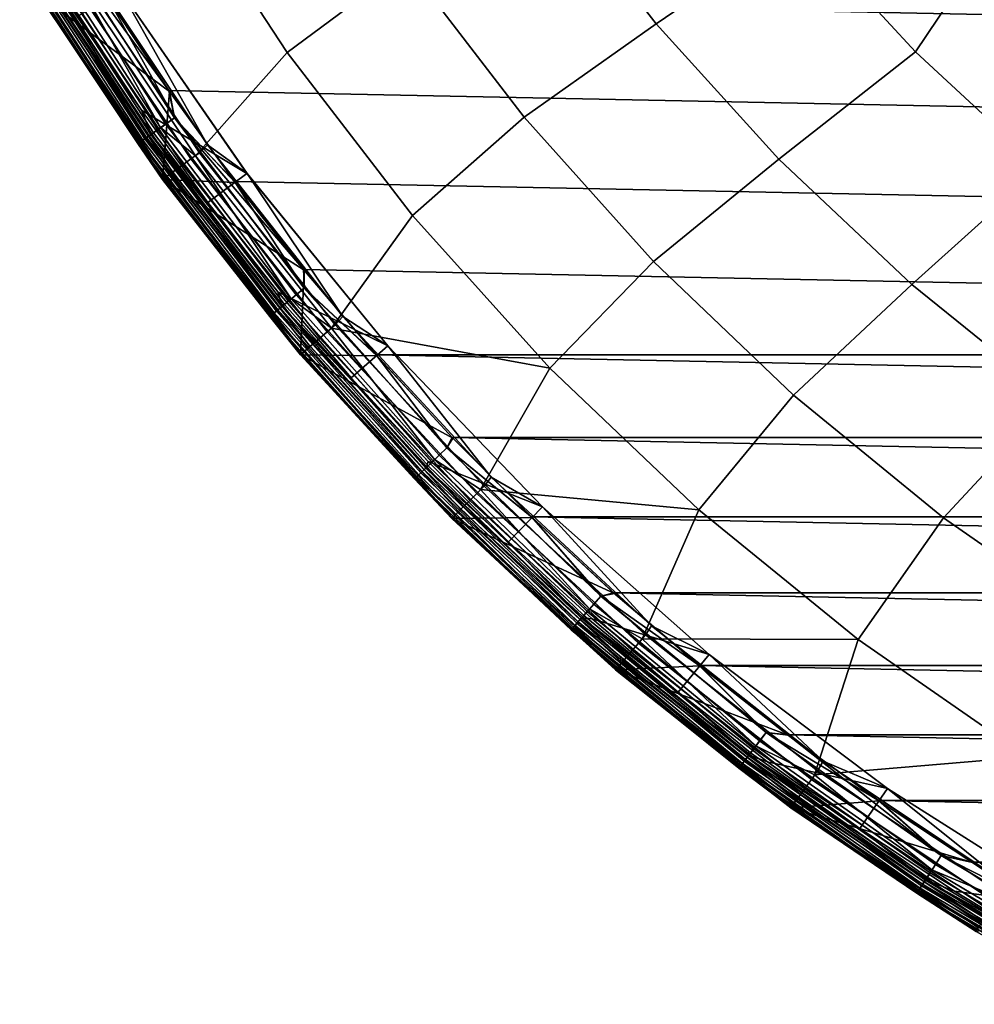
# Model space of a CAD drawing. Header units: metres. Extents: x -25 to 167, y -25 to 25.
# Tile 1 of 135: x -21.48 to -13.08, y -21.96 to -13.29. Entities that reach past the tile are written whole.
import ezdxf

# ---------------------------------------------------------------- set-up
doc = ezdxf.new("R2010")
doc.units = ezdxf.units.M
doc.layers.add('solid_12_061_372_XXX', color=7, linetype='CONTINUOUS')

msp = doc.modelspace()

# ---------------------------------------------------------------- linework, layer by layer
at = {"layer": 'solid_12_061_372_XXX'}
for points in [[(-13.595585, -13.570429, 119.68869), (-12.677453, -12.201478, 120.97818), (-13.574299, -11.19519, 120.97818), (-14.617244, -12.463252, 119.68869)], [(-14.617244, -12.463252, 119.68869), (-15.548994, -11.279416, 119.68869), (-16.864128, -12.053872, 118.289413), (-15.879324, -13.324476, 118.289413)], [(-19.008427, -11.365688, 116.787193), (-20.118284, -12.061238, 115.189415), (-19.128813, -13.575985, 115.189415), (-18.078003, -12.793944, 116.787193)], [(-20.118284, -12.061238, 115.189415), (-21.010908, -12.875478, 113.5177), (-19.93594, -14.484284, 113.5177), (-19.128813, -13.575985, 115.189415)], [(-18.078003, -12.793944, 116.787193), (-17.040487, -14.146412, 116.787193), (-15.879324, -13.324476, 118.289413), (-16.864128, -12.053872, 118.289413)], [(-12.490302, -14.594136, 119.68869), (-11.706206, -13.136157, 120.97818), (-12.677453, -12.201478, 120.97818), (-13.595585, -13.570429, 119.68869)], [(20.168453, -13.909163, -100), (-20.713583, -13.083422, -100), (-21.224592, -12.237609, -100), (20.713583, -13.083422, -100)], [(-13.595585, -13.570429, 119.68869), (-14.617244, -12.463252, 119.68869), (-15.879324, -13.324476, 118.289413), (-14.79902, -14.514945, 118.289413)], [(-20.195402, -14.205129, -99.962128), (-21.223537, -12.617505, -99.962128), (-21.142805, -12.56951, -99.990509), (-20.118582, -14.151094, -99.990509)], [(-21.142805, -12.56951, -99.990509), (-20.713583, -13.083422, -100), (-20.168453, -13.909163, -100)], [(-21.142805, -12.56951, -99.990509), (-20.168453, -13.909163, -100), (-20.118582, -14.151094, -99.990509)], [(-21.338182, -12.685663, 113.129547), (-20.304495, -14.281862, 113.129547), (-20.241386, -14.237473, 113.330261), (-21.271862, -12.646235, 113.330261)], [(-21.298372, -12.661994, -0.084374), (-20.266611, -14.255216, -0.084374), (-20.195848, -14.205441, -0.038098), (-21.224005, -12.617784, -0.038098)], [(-21.223537, -12.617505, -99.962128), (-20.195402, -14.205129, -99.962128), (-20.266211, -14.254934, -99.915955), (-21.297951, -12.661744, -99.915955)], [(-21.271862, -12.646235, 113.330261), (-20.241386, -14.237473, 113.330261), (-21.010908, -12.875478, 113.5177)], [(-21.224005, -12.617784, -0.038098), (-20.195848, -14.205441, -0.038098), (-20.119055, -14.151426, -0.009607), (-21.143303, -12.569805, -0.009607)], [(-21.143303, -12.569805, -0.009607), (-20.119055, -14.151426, -0.009607), (-20.707247, -13.093519)], [(-21.456686, -12.756113, -0.309112), (-20.417257, -14.361177, -0.309112), (-20.37949, -14.334613, -0.222541), (-21.416996, -12.732517, -0.222541)], [(-21.416714, -12.73235, -99.777946), (-20.379221, -14.334424, -99.777946), (-20.417072, -14.361048, -99.691429), (-21.456493, -12.755999, -99.691429)], [(-21.402092, -12.723657, 100.027008), (-20.365307, -14.324637, 100.027008), (-20.39933, -14.348568, 100.05912), (-21.437847, -12.744913, 100.05912)], [(-21.416996, -12.732517, -0.222541), (-20.37949, -14.334613, -0.222541), (-20.328621, -14.298833, -0.146655), (-21.363539, -12.700736, -0.146655)], [(-20.379221, -14.334424, -99.777946), (-21.416714, -12.73235, -99.777946), (-21.36318, -12.700523, -99.85376), (-20.328281, -14.298594, -99.85376)], [(-21.36038, -12.698859, 100.006836), (-20.325617, -14.29672, 100.006836), (-20.365307, -14.324637, 100.027008), (-21.402092, -12.723657, 100.027008)], [(-21.379154, -12.71002, 112.919861), (-20.343481, -14.309284, 112.919861), (-20.304495, -14.281862, 113.129547), (-21.338182, -12.685663, 113.129547)], [(-21.379154, -12.71002, 112.919861), (-21.22147, -13.00451, 112.706161), (-20.343481, -14.309284, 112.919861)], [(-21.363539, -12.700736, -0.146655), (-20.328621, -14.298833, -0.146655), (-20.266611, -14.255216, -0.084374), (-21.298372, -12.661994, -0.084374)], [(-20.328281, -14.298594, -99.85376), (-21.36318, -12.700523, -99.85376), (-21.297951, -12.661744, -99.915955), (-20.266211, -14.254934, -99.915955)], [(-21.36038, -12.698859, 100.006836), (-20.961658, -13.249471, 100), (-20.40992, -14.084097, 100)], [(-21.36038, -12.698859, 100.006836), (-20.40992, -14.084097, 100), (-20.325617, -14.29672, 100.006836)], [(-21.465176, -12.761161, 100.100967), (-20.425337, -14.36686, 100.100967), (-20.44153, -14.378251, 100.149643), (-21.482195, -12.771278, 100.149643)], [(-21.482195, -12.771278, 100.149643), (-20.44153, -14.378251, 100.149643), (-21.314512, -13.061528, 100.201744)], [(-21.481081, -12.770616, -0.403033), (-20.44047, -14.377505, -0.403033), (-20.417257, -14.361177, -0.309112), (-21.456686, -12.756113, -0.309112)], [(-21.481081, -12.770616, -0.403033), (-21.316004, -13.062464, -0.5), (-20.44047, -14.377505, -0.403033)], [(-21.456493, -12.755999, -99.691429), (-20.417072, -14.361048, -99.691429), (-20.440376, -14.377439, -99.597542), (-21.480982, -12.770557, -99.597542)], [(-21.480982, -12.770557, -99.597542), (-20.440376, -14.377439, -99.597542), (-21.316004, -13.062464, -99.5)], [(-21.437847, -12.744913, 100.05912), (-20.39933, -14.348568, 100.05912), (-20.425337, -14.36686, 100.100967), (-21.465176, -12.761161, 100.100967)], [(-19.899832, -14.458075, 99.490395), (-19.83, -14.388225, 99.5), (-20.898481, -12.786842, 99.5), (-20.972855, -12.852182, 99.490395)], [(-20.598396, -13.02319, 99.5), (-20.898481, -12.786842, 99.5), (-19.83, -14.388225, 99.5)], [(-18.078003, -12.793944, 116.787193), (-19.128813, -13.575985, 115.189415), (-18.025534, -15.009961, 115.189415), (-17.040487, -14.146412, 116.787193)], [(-21.126675, -12.946443, 99.415627), (-20.045782, -14.564113, 99.415627), (-19.975788, -14.51326, 99.461899), (-21.052908, -12.901238, 99.461899)], [(-21.052908, -12.901238, 99.461899), (-19.975788, -14.51326, 99.461899), (-19.899832, -14.458075, 99.490395), (-20.972855, -12.852182, 99.490395)], [(-20.241386, -14.237473, 113.330261), (-19.93594, -14.484284, 113.5177), (-21.010908, -12.875478, 113.5177)], [(-21.244343, -13.01855, 99.277458), (-20.157429, -14.645229, 99.277458), (-20.107115, -14.608675, 99.353348), (-21.191315, -12.986054, 99.353348)], [(-21.191315, -12.986054, 99.353348), (-20.107115, -14.608675, 99.353348), (-20.045782, -14.564113, 99.415627), (-21.126675, -12.946443, 99.415627)], [(-20.217745, -14.689052, 99.09697), (-21.307911, -13.057504, 99.09697), (-21.316004, -13.062464, 99), (-20.225426, -14.694631, 99)], [(-20.225426, -14.694631, 99), (-21.316004, -13.062464, 99), (-21.316002, -13.062461), (-20.225479, -14.694552)], [(-21.316004, -13.062464, -99.5), (-20.225426, -14.694632, -99.5), (-20.225426, -14.694632, -0.5), (-21.316004, -13.062464, -0.5)], [(-20.44047, -14.377505, -0.403033), (-21.316004, -13.062464, -0.5), (-20.225426, -14.694632, -0.5)], [(-20.440376, -14.377439, -99.597542), (-20.225426, -14.694632, -99.5), (-21.316004, -13.062464, -99.5)], [(-20.162085, -13.918447), (-20.225479, -14.694552), (-21.316002, -13.062461)], [(-20.707247, -13.093519), (-20.162085, -13.918447), (-21.316002, -13.062461)], [(-21.314512, -13.061528, 100.201744), (-20.22401, -14.693583, 100.201744), (-20.135727, -14.62944, 112.706161), (-21.22147, -13.00451, 112.706161)], [(-20.44153, -14.378251, 100.149643), (-20.22401, -14.693583, 100.201744), (-21.314512, -13.061528, 100.201744)], [(-21.307911, -13.057504, 99.09697), (-20.217745, -14.689052, 99.09697), (-20.194786, -14.67237, 99.190887), (-21.283712, -13.042676, 99.190887)], [(-21.283712, -13.042676, 99.190887), (-20.194786, -14.67237, 99.190887), (-20.157429, -14.645229, 99.277458), (-21.244343, -13.01855, 99.277458)], [(-20.343481, -14.309284, 112.919861), (-21.22147, -13.00451, 112.706161), (-20.135727, -14.62944, 112.706161)], [(-20.598316, -13.02334, 100), (-19.481329, -14.641386, 100), (-20.40992, -14.084097, 100), (-20.961658, -13.249471, 100)], [(19.591871, -14.710722, -100), (-20.168453, -13.909163, -100), (-20.713583, -13.083422, -100), (20.168453, -13.909163, -100)], [(-19.48127, -14.641442, 99.5), (-20.598396, -13.02319, 99.5), (-19.83, -14.388225, 99.5)], [(-19.481329, -14.641386, 100), (-20.598316, -13.02334, 100), (-20.598396, -13.02319, 99.5), (-19.48127, -14.641442, 99.5)], [(-20.119055, -14.151426, -0.009607), (-20.162085, -13.918447), (-20.707247, -13.093519)], [(-17.040487, -14.146412, 116.787193), (-15.902029, -15.415079, 116.787193), (-14.79902, -14.514945, 118.289413), (-15.879324, -13.324476, 118.289413)], [(-19.128813, -13.575985, 115.189415), (-19.93594, -14.484284, 113.5177), (-18.738058, -16.003794, 113.5177), (-18.025534, -15.009961, 115.189415)], [(-12.490302, -14.594136, 119.68869), (-13.595585, -13.570429, 119.68869), (-14.79902, -14.514945, 118.289413), (-13.629711, -15.618117, 118.289413)], [(-20.162085, -13.918447), (-19.585489, -14.719231), (-20.225479, -14.694552)], [(18.985172, -15.485756, -100), (-19.591871, -14.710722, -100), (-20.168453, -13.909163, -100), (19.591871, -14.710722, -100)], [(-20.118582, -14.151094, -99.990509), (-20.168453, -13.909163, -100), (-19.591871, -14.710722, -100)], [(-20.119055, -14.151426, -0.009607), (-19.585489, -14.719231), (-20.162085, -13.918447)], [(-19.481329, -14.641386, 100), (-19.824965, -14.896457, 100), (-20.40992, -14.084097, 100)], [(-20.325617, -14.29672, 100.006836), (-20.40992, -14.084097, 100), (-19.824965, -14.896457, 100)], [(-20.266611, -14.255216, -0.084374), (-19.115919, -15.764782, -0.084374), (-19.049173, -15.709737, -0.038098), (-20.195848, -14.205441, -0.038098)], [(-19.115541, -15.764471, -99.915955), (-20.266211, -14.254934, -99.915955), (-20.195402, -14.205129, -99.962128), (-19.048754, -15.709391, -99.962128)], [(-20.195848, -14.205441, -0.038098), (-19.049173, -15.709737, -0.038098), (-18.97674, -15.650002, -0.009607), (-20.119055, -14.151426, -0.009607)], [(-19.048754, -15.709391, -99.962128), (-20.195402, -14.205129, -99.962128), (-20.118582, -14.151094, -99.990509), (-18.976294, -15.649634, -99.990509)], [(-20.119055, -14.151426, -0.009607), (-18.97674, -15.650002, -0.009607), (-19.585489, -14.719231)], [(-20.118582, -14.151094, -99.990509), (-19.591871, -14.710722, -100), (-18.985172, -15.485756, -100)], [(-20.118582, -14.151094, -99.990509), (-18.985172, -15.485756, -100), (-18.976294, -15.649634, -99.990509)], [(-17.040487, -14.146412, 116.787193), (-18.025534, -15.009961, 115.189415), (-16.815014, -16.354637, 115.189415), (-15.902029, -15.415079, 116.787193)], [(-20.37949, -14.334613, -0.222541), (-19.222387, -15.852587, -0.222541), (-19.174408, -15.813018, -0.146655), (-20.328621, -14.298833, -0.146655)], [(-19.222136, -15.852379, -99.777946), (-20.379221, -14.334424, -99.777946), (-20.328281, -14.298594, -99.85376), (-19.174088, -15.812753, -99.85376)], [(-20.325617, -14.29672, 100.006836), (-19.171574, -15.810681, 100.006836), (-19.209011, -15.841555, 100.027008), (-20.365307, -14.324637, 100.027008)], [(-20.343481, -14.309284, 112.919861), (-19.188423, -15.824576, 112.919861), (-19.151651, -15.79425, 113.129547), (-20.304495, -14.281862, 113.129547)], [(-20.328621, -14.298833, -0.146655), (-19.174408, -15.813018, -0.146655), (-19.115919, -15.764782, -0.084374), (-20.266611, -14.255216, -0.084374)], [(-19.174088, -15.812753, -99.85376), (-20.328281, -14.298594, -99.85376), (-20.266211, -14.254934, -99.915955), (-19.115541, -15.764471, -99.915955)], [(-20.325617, -14.29672, 100.006836), (-19.824965, -14.896457, 100), (-19.20957, -15.68258, 100)], [(-20.325617, -14.29672, 100.006836), (-19.20957, -15.68258, 100), (-19.171574, -15.810681, 100.006836)], [(-20.304495, -14.281862, 113.129547), (-19.151651, -15.79425, 113.129547), (-19.092127, -15.745161, 113.330261), (-20.241386, -14.237473, 113.330261)], [(-20.241386, -14.237473, 113.330261), (-19.092127, -15.745161, 113.330261), (-19.93594, -14.484284, 113.5177)], [(-20.425337, -14.36686, 100.100967), (-19.265631, -15.888249, 100.100967), (-19.280907, -15.900846, 100.149643), (-20.44153, -14.378251, 100.149643)], [(-20.44153, -14.378251, 100.149643), (-19.280907, -15.900846, 100.149643), (-20.22401, -14.693583, 100.201744)], [(-20.44047, -14.377505, -0.403033), (-19.279905, -15.900022, -0.403033), (-19.258011, -15.881965, -0.309112), (-20.417257, -14.361177, -0.309112)], [(-20.44047, -14.377505, -0.403033), (-20.225426, -14.694632, -0.5), (-19.279905, -15.900022, -0.403033)], [(-20.417072, -14.361048, -99.691429), (-19.257837, -15.881822, -99.691429), (-19.279818, -15.899948, -99.597542), (-20.440376, -14.377439, -99.597542)], [(-20.440376, -14.377439, -99.597542), (-19.279818, -15.899948, -99.597542), (-20.225426, -14.694632, -99.5)], [(-20.39933, -14.348568, 100.05912), (-19.241102, -15.86802, 100.05912), (-19.265631, -15.888249, 100.100967), (-20.425337, -14.36686, 100.100967)], [(-20.417257, -14.361177, -0.309112), (-19.258011, -15.881965, -0.309112), (-19.222387, -15.852587, -0.222541), (-20.37949, -14.334613, -0.222541)], [(-19.257837, -15.881822, -99.691429), (-20.417072, -14.361048, -99.691429), (-20.379221, -14.334424, -99.777946), (-19.222136, -15.852379, -99.777946)], [(-20.365307, -14.324637, 100.027008), (-19.209011, -15.841555, 100.027008), (-19.241102, -15.86802, 100.05912), (-20.39933, -14.348568, 100.05912)], [(-20.343481, -14.309284, 112.919861), (-20.135727, -14.62944, 112.706161), (-19.188423, -15.824576, 112.919861)], [(-18.704121, -15.974828, 99.490395), (-18.638874, -15.901017, 99.5), (-19.83, -14.388225, 99.5), (-19.899832, -14.458075, 99.490395)], [(-19.48127, -14.641442, 99.5), (-19.83, -14.388225, 99.5), (-18.638874, -15.901017, 99.5)], [(-19.975788, -14.51326, 99.461899), (-18.775513, -16.035803, 99.461899), (-18.704121, -15.974828, 99.490395), (-19.899832, -14.458075, 99.490395)], [(-20.045782, -14.564113, 99.415627), (-18.841299, -16.09199, 99.415627), (-18.775513, -16.035803, 99.461899), (-19.975788, -14.51326, 99.461899)], [(-19.092127, -15.745161, 113.330261), (-18.738058, -16.003794, 113.5177), (-19.93594, -14.484284, 113.5177)], [(-15.902029, -15.415079, 116.787193), (-14.669371, -16.59243, 116.787193), (-13.629711, -15.618117, 118.289413), (-14.79902, -14.514945, 118.289413)], [(-20.22401, -14.693583, 100.201744), (-19.008821, -16.235046, 100.201744), (-18.92584, -16.164177, 112.706161), (-20.135727, -14.62944, 112.706161)], [(-20.194786, -14.67237, 99.190887), (-18.98135, -16.211605, 99.190887), (-18.946239, -16.181618, 99.277458), (-20.157429, -14.645229, 99.277458)], [(-20.157429, -14.645229, 99.277458), (-18.946239, -16.181618, 99.277458), (-18.898949, -16.141228, 99.353348), (-20.107115, -14.608675, 99.353348)], [(-19.188423, -15.824576, 112.919861), (-20.135727, -14.62944, 112.706161), (-18.92584, -16.164177, 112.706161)], [(-20.107115, -14.608675, 99.353348), (-18.898949, -16.141228, 99.353348), (-18.841299, -16.09199, 99.415627), (-20.045782, -14.564113, 99.415627)], [(-19.481329, -14.641386, 100), (-18.242741, -16.158762, 100), (-19.20957, -15.68258, 100), (-19.824965, -14.896457, 100)], [(-19.481329, -14.641386, 100), (-19.48127, -14.641442, 99.5), (-18.242598, -16.15893, 99.5), (-18.242741, -16.158762, 100)], [(-18.242598, -16.15893, 99.5), (-19.48127, -14.641442, 99.5), (-18.638874, -15.901017, 99.5)], [(-11.308194, -15.528078, 119.68869), (-12.490302, -14.594136, 119.68869), (-13.629711, -15.618117, 118.289413), (-12.37843, -16.627359, 118.289413)], [(-18.97876, -15.493604), (-19.010204, -16.236135), (-20.225479, -14.694552)], [(-19.010149, -16.2362, 99), (-20.225426, -14.694631, 99), (-20.225479, -14.694552), (-19.010204, -16.236135)], [(-19.585489, -14.719231), (-18.97876, -15.493604), (-20.225479, -14.694552)], [(-19.002932, -16.230036, 99.09697), (-20.217745, -14.689052, 99.09697), (-20.225426, -14.694631, 99), (-19.010149, -16.2362, 99)], [(-20.225426, -14.694632, -99.5), (-19.010149, -16.2362, -99.5), (-19.010149, -16.2362, -0.5), (-20.225426, -14.694632, -0.5)], [(-19.279905, -15.900022, -0.403033), (-20.225426, -14.694632, -0.5), (-19.010149, -16.2362, -0.5)], [(-19.279818, -15.899948, -99.597542), (-19.010149, -16.2362, -99.5), (-20.225426, -14.694632, -99.5)], [(-19.280907, -15.900846, 100.149643), (-19.008821, -16.235046, 100.201744), (-20.22401, -14.693583, 100.201744)], [(-20.217745, -14.689052, 99.09697), (-19.002932, -16.230036, 99.09697), (-18.98135, -16.211605, 99.190887), (-20.194786, -14.67237, 99.190887)], [(18.345339, -16.238237, -100), (-18.985172, -15.485756, -100), (-19.591871, -14.710722, -100), (18.985172, -15.485756, -100)], [(-18.97674, -15.650002, -0.009607), (-18.97876, -15.493604), (-19.585489, -14.719231)], [(-16.815014, -16.354637, 115.189415), (-18.025534, -15.009961, 115.189415), (-18.738058, -16.003794, 113.5177)], [(-15.902029, -15.415079, 116.787193), (-16.815014, -16.354637, 115.189415), (-15.504453, -17.602011, 115.189415), (-14.669371, -16.59243, 116.787193)], [(-18.97876, -15.493604), (-18.338896, -16.245495), (-19.010204, -16.236135)], [(18.345339, -16.238237, -100), (-18.345339, -16.238239, -100), (-18.985172, -15.485756, -100)], [(-18.976294, -15.649634, -99.990509), (-18.985172, -15.485756, -100), (-18.345339, -16.238239, -100)], [(-18.97674, -15.650002, -0.009607), (-18.338896, -16.245495), (-18.97876, -15.493604)], [(-18.242741, -16.158762, 100), (-18.564556, -16.440897, 100), (-19.20957, -15.68258, 100)], [(-19.171574, -15.810681, 100.006836), (-19.20957, -15.68258, 100), (-18.564556, -16.440897, 100)], [(-19.049173, -15.709737, -0.038098), (-17.79071, -17.121841, -0.038098), (-17.723063, -17.056738, -0.009607), (-18.97674, -15.650002, -0.009607)], [(-17.790318, -17.121464, -99.962128), (-19.048754, -15.709391, -99.962128), (-18.976294, -15.649634, -99.990509), (-17.722647, -17.056337, -99.990509)], [(-18.97674, -15.650002, -0.009607), (-17.723063, -17.056738, -0.009607), (-18.338896, -16.245495)], [(-17.722647, -17.056337, -99.990509), (-18.976294, -15.649634, -99.990509), (-18.345339, -16.238239, -100), (-17.67487, -16.965588, -100)], [(-14.669371, -16.59243, 116.787193), (-13.349813, -17.671492, 116.787193), (-12.37843, -16.627359, 118.289413), (-13.629711, -15.618117, 118.289413)], [(-19.174408, -15.813018, -0.146655), (-17.907671, -17.234406, -0.146655), (-17.853046, -17.181835, -0.084374), (-19.115919, -15.764782, -0.084374)], [(-17.907372, -17.234118, -99.85376), (-19.174088, -15.812753, -99.85376), (-19.115541, -15.764471, -99.915955), (-17.852694, -17.181496, -99.915955)], [(-19.151651, -15.79425, 113.129547), (-17.886419, -17.213951, 113.129547), (-17.830826, -17.16045, 113.330261), (-19.092127, -15.745161, 113.330261)], [(-19.115919, -15.764782, -0.084374), (-17.853046, -17.181835, -0.084374), (-17.79071, -17.121841, -0.038098), (-19.049173, -15.709737, -0.038098)], [(-17.852694, -17.181496, -99.915955), (-19.115541, -15.764471, -99.915955), (-19.048754, -15.709391, -99.962128), (-17.790318, -17.121464, -99.962128)], [(-19.092127, -15.745161, 113.330261), (-17.830826, -17.16045, 113.330261), (-18.738058, -16.003794, 113.5177)], [(-19.258011, -15.881965, -0.309112), (-17.985752, -17.309551, -0.309112), (-17.952482, -17.277531, -0.222541), (-19.222387, -15.852587, -0.222541)], [(-17.98559, -17.309395, -99.691429), (-19.257837, -15.881822, -99.691429), (-19.222136, -15.852379, -99.777946), (-17.952246, -17.277304, -99.777946)], [(-19.209011, -15.841555, 100.027008), (-17.939989, -17.265509, 100.027008), (-17.969959, -17.294352, 100.05912), (-19.241102, -15.86802, 100.05912)], [(-19.222387, -15.852587, -0.222541), (-17.952482, -17.277531, -0.222541), (-17.907671, -17.234406, -0.146655), (-19.174408, -15.813018, -0.146655)], [(-17.952246, -17.277304, -99.777946), (-19.222136, -15.852379, -99.777946), (-19.174088, -15.812753, -99.85376), (-17.907372, -17.234118, -99.85376)], [(-19.171574, -15.810681, 100.006836), (-17.905025, -17.231859, 100.006836), (-17.939989, -17.265509, 100.027008), (-19.209011, -15.841555, 100.027008)], [(-19.188423, -15.824576, 112.919861), (-17.920761, -17.247004, 112.919861), (-17.886419, -17.213951, 113.129547), (-19.151651, -15.79425, 113.129547)], [(-19.188423, -15.824576, 112.919861), (-18.92584, -16.164177, 112.706161), (-17.920761, -17.247004, 112.919861)], [(-19.171574, -15.810681, 100.006836), (-18.564556, -16.440897, 100), (-17.886631, -17.175493, 100)], [(-19.171574, -15.810681, 100.006836), (-17.886631, -17.175493, 100), (-17.905025, -17.231859, 100.006836)], [(-19.265631, -15.888249, 100.100967), (-17.992868, -17.316401, 100.100967), (-18.007133, -17.33013, 100.149643), (-19.280907, -15.900846, 100.149643)], [(-19.280907, -15.900846, 100.149643), (-18.007133, -17.33013, 100.149643), (-19.008821, -16.235046, 100.201744)], [(-19.279905, -15.900022, -0.403033), (-18.006201, -17.329229, -0.403033), (-17.985752, -17.309551, -0.309112), (-19.258011, -15.881965, -0.309112)], [(-19.279905, -15.900022, -0.403033), (-19.010149, -16.2362, -0.5), (-18.006201, -17.329229, -0.403033)], [(-19.257837, -15.881822, -99.691429), (-17.98559, -17.309395, -99.691429), (-18.006117, -17.329151, -99.597542), (-19.279818, -15.899948, -99.597542)], [(-19.279818, -15.899948, -99.597542), (-18.006117, -17.329151, -99.597542), (-19.010149, -16.2362, -99.5)], [(-19.241102, -15.86802, 100.05912), (-17.969959, -17.294352, 100.05912), (-17.992868, -17.316401, 100.100967), (-19.265631, -15.888249, 100.100967)], [(-17.393091, -17.393091, 99.490395), (-17.332895, -17.315332, 99.5), (-18.638874, -15.901017, 99.5), (-18.704121, -15.974828, 99.490395)], [(-18.242598, -16.15893, 99.5), (-18.638874, -15.901017, 99.5), (-17.332895, -17.315332, 99.5)], [(-18.841299, -16.09199, 99.415627), (-17.520655, -17.520655, 99.415627), (-17.459478, -17.459478, 99.461899), (-18.775513, -16.035803, 99.461899)], [(-18.775513, -16.035803, 99.461899), (-17.459478, -17.459478, 99.461899), (-17.393091, -17.393091, 99.490395), (-18.704121, -15.974828, 99.490395)], [(-17.830826, -17.16045, 113.330261), (-17.424646, -17.424635, 113.5177), (-16.815014, -16.354637, 115.189415), (-18.738058, -16.003794, 113.5177)], [(-18.898949, -16.141228, 99.353348), (-17.574263, -17.574263, 99.353348), (-17.520655, -17.520655, 99.415627), (-18.841299, -16.09199, 99.415627)], [(-19.008821, -16.235046, 100.201744), (-17.676435, -17.676414, 100.201744), (-17.599268, -17.599257, 112.706161), (-18.92584, -16.164177, 112.706161)], [(-18.98135, -16.211605, 99.190887), (-17.65089, -17.65089, 99.190887), (-17.618238, -17.618238, 99.277458), (-18.946239, -16.181618, 99.277458)], [(-18.946239, -16.181618, 99.277458), (-17.618238, -17.618238, 99.277458), (-17.574263, -17.574263, 99.353348), (-18.898949, -16.141228, 99.353348)], [(-17.920761, -17.247004, 112.919861), (-18.92584, -16.164177, 112.706161), (-17.599268, -17.599257, 112.706161)], [(-18.242741, -16.158762, 100), (-16.880846, -17.576241, 100), (-17.886631, -17.175493, 100), (-18.564556, -16.440897, 100)], [(-18.242741, -16.158762, 100), (-18.242598, -16.15893, 99.5), (-16.880703, -17.57638, 99.5), (-16.880846, -17.576241, 100)], [(-16.880703, -17.57638, 99.5), (-18.242598, -16.15893, 99.5), (-17.332895, -17.315332, 99.5)], [(-17.668423, -16.972286), (-16.970581, -17.670462), (-17.677681, -17.677658), (-19.010204, -16.236135)], [(-17.67767, -17.67767, 99), (-19.010149, -16.2362, 99), (-19.010204, -16.236135), (-17.677681, -17.677658)], [(-18.338896, -16.245495), (-17.668423, -16.972286), (-19.010204, -16.236135)], [(-17.670958, -17.670958, 99.09697), (-19.002932, -16.230036, 99.09697), (-19.010149, -16.2362, 99), (-17.67767, -17.67767, 99)], [(-19.010149, -16.2362, -99.5), (-17.67767, -17.67767, -99.5), (-17.67767, -17.67767, -0.5), (-19.010149, -16.2362, -0.5)], [(-18.006201, -17.329229, -0.403033), (-19.010149, -16.2362, -0.5), (-17.67767, -17.67767, -0.5)], [(-18.006117, -17.329151, -99.597542), (-17.67767, -17.67767, -99.5), (-19.010149, -16.2362, -99.5)], [(-18.007133, -17.33013, 100.149643), (-17.676435, -17.676414, 100.201744), (-19.008821, -16.235046, 100.201744)], [(-19.002932, -16.230036, 99.09697), (-17.670958, -17.670958, 99.09697), (-17.65089, -17.65089, 99.190887), (-18.98135, -16.211605, 99.190887)], [(18.345339, -16.238237, -100), (17.674871, -16.965588, -100), (-18.345339, -16.238239, -100)], [(17.674871, -16.965588, -100), (-17.67487, -16.965588, -100), (-18.345339, -16.238239, -100)], [(-17.723063, -17.056738, -0.009607), (-17.668423, -16.972286), (-18.338896, -16.245495)], [(-15.504453, -17.602011, 115.189415), (-16.815014, -16.354637, 115.189415), (-17.424646, -17.424635, 113.5177)], [(-14.669371, -16.59243, 116.787193), (-15.504453, -17.602011, 115.189415), (-14.101648, -18.744661, 115.189415), (-13.349813, -17.671492, 116.787193)], [(-13.349813, -17.671492, 116.787193), (-11.951176, -18.645872, 116.787193), (-11.052703, -17.5366, 118.289413), (-12.37843, -16.627359, 118.289413)], [(-17.723063, -17.056738, -0.009607), (-16.970581, -17.670462), (-17.668423, -16.972286)], [(-17.722647, -17.056337, -99.990509), (-17.67487, -16.965588, -100), (-16.976994, -17.664305, -100)], [(16.976994, -17.664305, -100), (-16.976994, -17.664305, -100), (-17.67487, -16.965588, -100)], [(17.674871, -16.965588, -100), (16.976994, -17.664305, -100), (-17.67487, -16.965588, -100)], [(-17.79071, -17.121841, -0.038098), (-16.427845, -18.433468, -0.038098), (-16.365379, -18.363377, -0.009607), (-17.723063, -17.056738, -0.009607)], [(-16.427483, -18.433062, -99.962128), (-17.790318, -17.121464, -99.962128), (-17.722647, -17.056337, -99.990509), (-16.364994, -18.362946, -99.990509)], [(-17.723063, -17.056738, -0.009607), (-16.365379, -18.363377, -0.009607), (-16.970581, -17.670462)], [(-17.722647, -17.056337, -99.990509), (-16.976994, -17.664305, -100), (-16.364994, -18.362946, -99.990509)], [(-17.886419, -17.213951, 113.129547), (-16.516222, -18.532635, 113.129547), (-16.464888, -18.475033, 113.330261), (-17.830826, -17.16045, 113.330261)], [(-17.853046, -17.181835, -0.084374), (-16.485405, -18.498056, -0.084374), (-16.427845, -18.433468, -0.038098), (-17.79071, -17.121841, -0.038098)], [(-16.485081, -18.497692, -99.915955), (-17.852694, -17.181496, -99.915955), (-17.790318, -17.121464, -99.962128), (-16.427483, -18.433062, -99.962128)], [(-17.830826, -17.16045, 113.330261), (-16.464888, -18.475033, 113.330261), (-17.424646, -17.424635, 113.5177)], [(-17.952482, -17.277531, -0.222541), (-16.577223, -18.601086, -0.222541), (-16.535847, -18.554655, -0.146655), (-17.907671, -17.234406, -0.146655)], [(-16.577005, -18.600842, -99.777946), (-17.952246, -17.277304, -99.777946), (-17.907372, -17.234118, -99.85376), (-16.53557, -18.554344, -99.85376)], [(-17.905025, -17.231859, 100.006836), (-16.533401, -18.551914, 100.006836), (-16.565687, -18.58814, 100.027008), (-17.939989, -17.265509, 100.027008)], [(-17.920761, -17.247004, 112.919861), (-16.547934, -18.568218, 112.919861), (-16.516222, -18.532635, 113.129547), (-17.886419, -17.213951, 113.129547)], [(-17.920761, -17.247004, 112.919861), (-17.599268, -17.599257, 112.706161), (-16.547934, -18.568218, 112.919861)], [(-17.907671, -17.234406, -0.146655), (-16.535847, -18.554655, -0.146655), (-16.485405, -18.498056, -0.084374), (-17.853046, -17.181835, -0.084374)], [(-16.53557, -18.554344, -99.85376), (-17.907372, -17.234118, -99.85376), (-17.852694, -17.181496, -99.915955), (-16.485081, -18.497692, -99.915955)], [(-17.905025, -17.231859, 100.006836), (-17.886631, -17.175493, 100), (-17.178719, -17.883533, 100)], [(-17.905025, -17.231859, 100.006836), (-17.178719, -17.883533, 100), (-16.533401, -18.551914, 100.006836)], [(-16.880846, -17.576241, 100), (-17.178719, -17.883533, 100), (-17.886631, -17.175493, 100)], [(-17.992868, -17.316401, 100.100967), (-16.614517, -18.642931, 100.100967), (-16.627689, -18.657711, 100.149643), (-18.007133, -17.33013, 100.149643)], [(-18.007133, -17.33013, 100.149643), (-16.627689, -18.657711, 100.149643), (-17.676435, -17.676414, 100.201744)], [(-18.006201, -17.329229, -0.403033), (-16.626827, -18.656744, -0.403033), (-16.607944, -18.635557, -0.309112), (-17.985752, -17.309551, -0.309112)], [(-18.006201, -17.329229, -0.403033), (-17.67767, -17.67767, -0.5), (-16.626827, -18.656744, -0.403033)], [(-17.98559, -17.309395, -99.691429), (-16.607796, -18.635389, -99.691429), (-16.626751, -18.656658, -99.597542), (-18.006117, -17.329151, -99.597542)], [(-18.006117, -17.329151, -99.597542), (-16.626751, -18.656658, -99.597542), (-17.67767, -17.67767, -99.5)], [(-17.969959, -17.294352, 100.05912), (-16.593363, -18.619194, 100.05912), (-16.614517, -18.642931, 100.100967), (-17.992868, -17.316401, 100.100967)], [(-17.985752, -17.309551, -0.309112), (-16.607944, -18.635557, -0.309112), (-16.577223, -18.601086, -0.222541), (-17.952482, -17.277531, -0.222541)], [(-16.607796, -18.635389, -99.691429), (-17.98559, -17.309395, -99.691429), (-17.952246, -17.277304, -99.777946), (-16.577005, -18.600842, -99.777946)], [(-17.939989, -17.265509, 100.027008), (-16.565687, -18.58814, 100.027008), (-16.593363, -18.619194, 100.05912), (-17.969959, -17.294352, 100.05912)], [(-15.974828, -18.704121, 99.490395), (-15.92008, -18.622593, 99.5), (-17.332895, -17.315332, 99.5), (-17.393091, -17.393091, 99.490395)], [(-16.880703, -17.57638, 99.5), (-17.332895, -17.315332, 99.5), (-15.92008, -18.622593, 99.5)], [(-17.459478, -17.459478, 99.461899), (-16.035803, -18.775513, 99.461899), (-15.974828, -18.704121, 99.490395), (-17.393091, -17.393091, 99.490395)], [(-17.520655, -17.520655, 99.415627), (-16.09199, -18.841299, 99.415627), (-16.035803, -18.775513, 99.461899), (-17.459478, -17.459478, 99.461899)], [(-16.464888, -18.475033, 113.330261), (-16.003805, -18.738049, 113.5177), (-15.504453, -17.602011, 115.189415), (-17.424646, -17.424635, 113.5177)], [(-17.618238, -17.618238, 99.277458), (-16.181618, -18.946239, 99.277458), (-16.141228, -18.898949, 99.353348), (-17.574263, -17.574263, 99.353348)], [(-17.574263, -17.574263, 99.353348), (-16.141228, -18.898949, 99.353348), (-16.09199, -18.841299, 99.415627), (-17.520655, -17.520655, 99.415627)], [(-16.880846, -17.576241, 100), (-15.413938, -18.876406, 100), (-16.444244, -18.561592, 100), (-17.178719, -17.883533, 100)], [(-16.880846, -17.576241, 100), (-16.880703, -17.57638, 99.5), (-15.413847, -18.876484, 99.5), (-15.413938, -18.876406, 100)], [(-15.413847, -18.876484, 99.5), (-16.880703, -17.57638, 99.5), (-15.92008, -18.622593, 99.5)], [(-16.970581, -17.670462), (-16.247543, -18.337498), (-17.677681, -17.677658)], [(-16.247543, -18.337498), (-15.495612, -18.976782), (-16.236187, -19.01016), (-17.677681, -17.677658)], [(-16.236202, -19.010149, 99), (-17.67767, -17.67767, 99), (-17.677681, -17.677658), (-16.236187, -19.01016)], [(-16.230036, -19.002932, 99.09697), (-17.670958, -17.670958, 99.09697), (-17.67767, -17.67767, 99), (-16.236202, -19.010149, 99)], [(-17.67767, -17.67767, -99.5), (-16.2362, -19.010149, -99.5), (-16.2362, -19.010149, -0.5), (-17.67767, -17.67767, -0.5)], [(-16.626827, -18.656744, -0.403033), (-17.67767, -17.67767, -0.5), (-16.2362, -19.010149, -0.5)], [(-16.626751, -18.656658, -99.597542), (-16.2362, -19.010149, -99.5), (-17.67767, -17.67767, -99.5)], [(-17.676435, -17.676414, 100.201744), (-16.235067, -19.008802, 100.201744), (-16.164188, -18.925831, 112.706161), (-17.599268, -17.599257, 112.706161)], [(-16.627689, -18.657711, 100.149643), (-16.235067, -19.008802, 100.201744), (-17.676435, -17.676414, 100.201744)], [(-17.670958, -17.670958, 99.09697), (-16.230036, -19.002932, 99.09697), (-16.211605, -18.98135, 99.190887), (-17.65089, -17.65089, 99.190887)], [(-17.65089, -17.65089, 99.190887), (-16.211605, -18.98135, 99.190887), (-16.181618, -18.946239, 99.277458), (-17.618238, -17.618238, 99.277458)], [(-16.547934, -18.568218, 112.919861), (-17.599268, -17.599257, 112.706161), (-16.164188, -18.925831, 112.706161)], [(16.25386, -18.331896, -100), (-16.25386, -18.331896, -100), (-16.976994, -17.664305, -100)], [(-16.364994, -18.362946, -99.990509), (-16.976994, -17.664305, -100), (-16.25386, -18.331896, -100)], [(16.976994, -17.664305, -100), (16.25386, -18.331896, -100), (-16.976994, -17.664305, -100)], [(-16.365379, -18.363377, -0.009607), (-16.247543, -18.337498), (-16.970581, -17.670462)], [(-14.101648, -18.744661, 115.189415), (-15.504453, -17.602011, 115.189415), (-16.003805, -18.738049, 113.5177)], [(-13.349813, -17.671492, 116.787193), (-14.101648, -18.744661, 115.189415), (-12.614946, -19.775791, 115.189415), (-11.951176, -18.645872, 116.787193)], [(-16.533401, -18.551914, 100.006836), (-17.178719, -17.883533, 100), (-16.444244, -18.561592, 100)], [(-16.427845, -18.433468, -0.038098), (-14.968574, -19.636921, -0.038098), (-14.911657, -19.562252, -0.009607), (-16.365379, -18.363377, -0.009607)], [(-14.968244, -19.636488, -99.962128), (-16.427483, -18.433062, -99.962128), (-16.364994, -18.362946, -99.990509), (-14.911306, -19.561792, -99.990509)], [(-16.365379, -18.363377, -0.009607), (-14.911657, -19.562252, -0.009607), (-15.495612, -18.976782), (-16.247543, -18.337498)], [(-16.364994, -18.362946, -99.990509), (-16.25386, -18.331896, -100), (-15.501781, -18.971737, -100)], [(-16.364994, -18.362946, -99.990509), (-15.501781, -18.971737, -100), (-14.911306, -19.561792, -99.990509)], [(15.501781, -18.971737, -100), (-15.501781, -18.971737, -100), (-16.25386, -18.331896, -100)], [(16.25386, -18.331896, -100), (15.501781, -18.971737, -100), (-16.25386, -18.331896, -100)], [(-16.485405, -18.498056, -0.084374), (-15.021022, -19.705727, -0.084374), (-14.968574, -19.636921, -0.038098), (-16.427845, -18.433468, -0.038098)], [(-16.427483, -18.433062, -99.962128), (-14.968244, -19.636488, -99.962128), (-15.020725, -19.705336, -99.915955), (-16.485081, -18.497692, -99.915955)], [(-16.547934, -18.568218, 112.919861), (-15.077995, -19.780468, 112.919861), (-15.0491, -19.742561, 113.129547), (-16.516222, -18.532635, 113.129547)], [(-16.535847, -18.554655, -0.146655), (-15.066982, -19.76602, -0.146655), (-15.021022, -19.705727, -0.084374), (-16.485405, -18.498056, -0.084374)], [(-15.06673, -19.765688, -99.85376), (-16.53557, -18.554344, -99.85376), (-16.485081, -18.497692, -99.915955), (-15.020725, -19.705336, -99.915955)], [(-16.516222, -18.532635, 113.129547), (-15.0491, -19.742561, 113.129547), (-15.002326, -19.681198, 113.330261), (-16.464888, -18.475033, 113.330261)], [(-16.464888, -18.475033, 113.330261), (-15.002326, -19.681198, 113.330261), (-16.003805, -18.738049, 113.5177)], [(-16.626827, -18.656744, -0.403033), (-15.14988, -19.874773, -0.403033), (-15.132676, -19.852201, -0.309112), (-16.607944, -18.635557, -0.309112)], [(-16.607796, -18.635389, -99.691429), (-15.13254, -19.852022, -99.691429), (-15.149811, -19.874681, -99.597542), (-16.626751, -18.656658, -99.597542)], [(-16.593363, -18.619194, 100.05912), (-15.119389, -19.834772, 100.05912), (-15.138664, -19.860058, 100.100967), (-16.614517, -18.642931, 100.100967)], [(-16.607944, -18.635557, -0.309112), (-15.132676, -19.852201, -0.309112), (-15.104684, -19.815479, -0.222541), (-16.577223, -18.601086, -0.222541)], [(-15.13254, -19.852022, -99.691429), (-16.607796, -18.635389, -99.691429), (-16.577005, -18.600842, -99.777946), (-15.104486, -19.81522, -99.777946)], [(-16.565687, -18.58814, 100.027008), (-15.094172, -19.801689, 100.027008), (-15.119389, -19.834772, 100.05912), (-16.593363, -18.619194, 100.05912)], [(-16.577223, -18.601086, -0.222541), (-15.104684, -19.815479, -0.222541), (-15.066982, -19.76602, -0.146655), (-16.535847, -18.554655, -0.146655)], [(-15.104486, -19.81522, -99.777946), (-16.577005, -18.600842, -99.777946), (-16.53557, -18.554344, -99.85376), (-15.06673, -19.765688, -99.85376)], [(-16.533401, -18.551914, 100.006836), (-15.064755, -19.763098, 100.006836), (-15.094172, -19.801689, 100.027008), (-16.565687, -18.58814, 100.027008)], [(-16.547934, -18.568218, 112.919861), (-16.164188, -18.925831, 112.706161), (-15.077995, -19.780468, 112.919861)], [(-16.533401, -18.551914, 100.006836), (-16.444244, -18.561592, 100), (-15.686042, -19.206743, 100)], [(-16.533401, -18.551914, 100.006836), (-15.686042, -19.206743, 100), (-15.064755, -19.763098, 100.006836)], [(-15.413938, -18.876406, 100), (-15.686042, -19.206743, 100), (-16.444244, -18.561592, 100)], [(-14.458075, -19.899832, 99.490395), (-14.408937, -19.814955, 99.5), (-15.92008, -18.622593, 99.5), (-15.974828, -18.704121, 99.490395)], [(-15.413847, -18.876484, 99.5), (-15.92008, -18.622593, 99.5), (-14.408937, -19.814955, 99.5)], [(-16.614517, -18.642931, 100.100967), (-15.138664, -19.860058, 100.100967), (-15.150666, -19.875803, 100.149643), (-16.627689, -18.657711, 100.149643)], [(-16.627689, -18.657711, 100.149643), (-15.150666, -19.875803, 100.149643), (-16.235067, -19.008802, 100.201744)], [(-16.626827, -18.656744, -0.403033), (-16.2362, -19.010149, -0.5), (-15.14988, -19.874773, -0.403033)], [(-16.626751, -18.656658, -99.597542), (-15.149811, -19.874681, -99.597542), (-16.2362, -19.010149, -99.5)], [(-16.035803, -18.775513, 99.461899), (-14.51326, -19.975788, 99.461899), (-14.458075, -19.899832, 99.490395), (-15.974828, -18.704121, 99.490395)], [(-16.09199, -18.841299, 99.415627), (-14.564113, -20.045782, 99.415627), (-14.51326, -19.975788, 99.461899), (-16.035803, -18.775513, 99.461899)], [(-15.002326, -19.681198, 113.330261), (-14.484294, -19.935934, 113.5177), (-14.101648, -18.744661, 115.189415), (-16.003805, -18.738049, 113.5177)], [(-12.614946, -19.775791, 115.189415), (-14.101648, -18.744661, 115.189415), (-14.484294, -19.935934, 113.5177)], [(-16.141228, -18.898949, 99.353348), (-14.608674, -20.107115, 99.353348), (-14.564113, -20.045782, 99.415627), (-16.09199, -18.841299, 99.415627)], [(-15.413938, -18.876406, 100), (-13.843209, -20.05617, 100), (-14.900031, -19.822279, 100), (-15.686042, -19.206743, 100)], [(-13.843209, -20.05617, 100), (-15.413938, -18.876406, 100), (-15.413847, -18.876484, 99.5), (-13.843257, -20.05615, 99.5)], [(-13.843257, -20.05615, 99.5), (-15.413847, -18.876484, 99.5), (-14.408937, -19.814955, 99.5)], [(-15.495612, -18.976782), (-14.717222, -19.58658), (-16.236187, -19.01016)], [(-16.235067, -19.008802, 100.201744), (-14.693605, -20.223993, 100.201744), (-14.629449, -20.135721, 112.706161), (-16.164188, -18.925831, 112.706161)], [(-16.230036, -19.002932, 99.09697), (-14.689052, -20.217745, 99.09697), (-14.67237, -20.194786, 99.190887), (-16.211605, -18.98135, 99.190887)], [(-16.211605, -18.98135, 99.190887), (-14.67237, -20.194786, 99.190887), (-14.645229, -20.157429, 99.277458), (-16.181618, -18.946239, 99.277458)], [(-16.181618, -18.946239, 99.277458), (-14.645229, -20.157429, 99.277458), (-14.608674, -20.107115, 99.353348), (-16.141228, -18.898949, 99.353348)], [(-15.077995, -19.780468, 112.919861), (-16.164188, -18.925831, 112.706161), (-14.629449, -20.135721, 112.706161)], [(14.723197, -19.582083, -100), (-14.723197, -19.582083, -100), (-15.501781, -18.971737, -100)], [(-14.911306, -19.561792, -99.990509), (-15.501781, -18.971737, -100), (-14.723197, -19.582083, -100)], [(15.501781, -18.971737, -100), (14.723197, -19.582083, -100), (-15.501781, -18.971737, -100)], [(-14.911657, -19.562252, -0.009607), (-14.717222, -19.58658), (-15.495612, -18.976782)], [(-14.689052, -20.217745, 99.09697), (-16.230036, -19.002932, 99.09697), (-16.236202, -19.010149, 99), (-14.694633, -20.225424, 99)], [(-14.694633, -20.225424, 99), (-16.236202, -19.010149, 99), (-16.236187, -19.01016), (-14.694649, -20.225409)], [(-16.2362, -19.010149, -99.5), (-14.694632, -20.225426, -99.5), (-14.694632, -20.225426, -0.5), (-16.2362, -19.010149, -0.5)], [(-15.14988, -19.874773, -0.403033), (-16.2362, -19.010149, -0.5), (-14.694632, -20.225426, -0.5)], [(-15.149811, -19.874681, -99.597542), (-14.694632, -20.225426, -99.5), (-16.2362, -19.010149, -99.5)], [(-14.717222, -19.58658), (-13.91615, -20.163956), (-14.694649, -20.225409), (-16.236187, -19.01016)], [(-15.150666, -19.875803, 100.149643), (-14.693605, -20.223993, 100.201744), (-16.235067, -19.008802, 100.201744)], [(-15.064755, -19.763098, 100.006836), (-15.686042, -19.206743, 100), (-14.900031, -19.822279, 100)], [(-14.968574, -19.636921, -0.038098), (-13.421461, -20.725134, -0.038098), (-13.370427, -20.64633, -0.009607), (-14.911657, -19.562252, -0.009607)], [(-13.421165, -20.724678, -99.962128), (-14.968244, -19.636488, -99.962128), (-14.911306, -19.561792, -99.990509), (-13.370113, -20.645844, -99.990509)], [(-14.911657, -19.562252, -0.009607), (-13.370427, -20.64633, -0.009607), (-14.717222, -19.58658)], [(-14.911306, -19.561792, -99.990509), (-14.723197, -19.582083, -100), (-13.921902, -20.159983, -100)], [(-14.911306, -19.561792, -99.990509), (-13.921902, -20.159983, -100), (-13.370113, -20.645844, -99.990509)], [(13.921902, -20.159983, -100), (-13.921902, -20.159983, -100), (-14.723197, -19.582083, -100)], [(14.723197, -19.582083, -100), (13.921902, -20.159983, -100), (-14.723197, -19.582083, -100)], [(-13.370427, -20.64633, -0.009607), (-13.91615, -20.163956), (-14.717222, -19.58658)], [(-15.021022, -19.705727, -0.084374), (-13.468489, -20.797752, -0.084374), (-13.421461, -20.725134, -0.038098), (-14.968574, -19.636921, -0.038098)], [(-13.468223, -20.797342, -99.915955), (-15.020725, -19.705336, -99.915955), (-14.968244, -19.636488, -99.962128), (-13.421165, -20.724678, -99.962128)], [(-15.064755, -19.763098, 100.006836), (-13.507702, -20.858305, 100.006836), (-13.534079, -20.899036, 100.027008), (-15.094172, -19.801689, 100.027008)], [(-15.077995, -19.780468, 112.919861), (-13.519573, -20.876637, 112.919861), (-13.493665, -20.83663, 113.129547), (-15.0491, -19.742561, 113.129547)], [(-15.066982, -19.76602, -0.146655), (-13.509698, -20.861387, -0.146655), (-13.468489, -20.797752, -0.084374), (-15.021022, -19.705727, -0.084374)], [(-13.509472, -20.861038, -99.85376), (-15.06673, -19.765688, -99.85376), (-15.020725, -19.705336, -99.915955), (-13.468223, -20.797342, -99.915955)], [(-15.064755, -19.763098, 100.006836), (-14.900031, -19.822279, 100), (-14.087777, -20.407381, 100)], [(-15.064755, -19.763098, 100.006836), (-14.087777, -20.407381, 100), (-13.507702, -20.858305, 100.006836)], [(-15.0491, -19.742561, 113.129547), (-13.493665, -20.83663, 113.129547), (-13.451725, -20.771868, 113.330261), (-15.002326, -19.681198, 113.330261)], [(-15.002326, -19.681198, 113.330261), (-13.451725, -20.771868, 113.330261), (-14.484294, -19.935934, 113.5177)], [(-15.119389, -19.834772, 100.05912), (-13.556689, -20.93395, 100.05912), (-13.573972, -20.960638, 100.100967), (-15.138664, -19.860058, 100.100967)], [(-15.132676, -19.852201, -0.309112), (-13.568603, -20.952347, -0.309112), (-13.543504, -20.913589, -0.222541), (-15.104684, -19.815479, -0.222541)], [(-13.56848, -20.952158, -99.691429), (-15.13254, -19.852022, -99.691429), (-15.104486, -19.81522, -99.777946), (-13.543325, -20.913315, -99.777946)], [(-15.094172, -19.801689, 100.027008), (-13.534079, -20.899036, 100.027008), (-13.556689, -20.93395, 100.05912), (-15.119389, -19.834772, 100.05912)], [(-15.104684, -19.815479, -0.222541), (-13.543504, -20.913589, -0.222541), (-13.509698, -20.861387, -0.146655), (-15.066982, -19.76602, -0.146655)], [(-13.543325, -20.913315, -99.777946), (-15.104486, -19.81522, -99.777946), (-15.06673, -19.765688, -99.85376), (-13.509472, -20.861038, -99.85376)], [(-15.077995, -19.780468, 112.919861), (-14.629449, -20.135721, 112.706161), (-13.519573, -20.876637, 112.919861)], [(-13.843209, -20.05617, 100), (-14.087777, -20.407381, 100), (-14.900031, -19.822279, 100)], [(-13.451725, -20.771868, 113.330261), (-12.875484, -21.010906, 113.5177), (-12.614946, -19.775791, 115.189415), (-14.484294, -19.935934, 113.5177)], [(-12.852182, -20.972855, 99.490395), (-12.808737, -20.885073, 99.5), (-14.408937, -19.814955, 99.5), (-14.458075, -19.899832, 99.490395)], [(-13.843257, -20.05615, 99.5), (-14.408937, -19.814955, 99.5), (-12.808737, -20.885073, 99.5)], [(-15.138664, -19.860058, 100.100967), (-13.573972, -20.960638, 100.100967), (-13.584733, -20.977255, 100.149643), (-15.150666, -19.875803, 100.149643)], [(-15.150666, -19.875803, 100.149643), (-13.584733, -20.977255, 100.149643), (-14.693605, -20.223993, 100.201744)], [(-15.14988, -19.874773, -0.403033), (-13.584029, -20.976168, -0.403033), (-13.568603, -20.952347, -0.309112), (-15.132676, -19.852201, -0.309112)], [(-15.14988, -19.874773, -0.403033), (-14.694632, -20.225426, -0.5), (-13.584029, -20.976168, -0.403033)], [(-15.13254, -19.852022, -99.691429), (-13.56848, -20.952158, -99.691429), (-13.583966, -20.976072, -99.597542), (-15.149811, -19.874681, -99.597542)], [(-15.149811, -19.874681, -99.597542), (-13.583966, -20.976072, -99.597542), (-14.694632, -20.225426, -99.5)], [(-14.51326, -19.975788, 99.461899), (-12.901238, -21.052908, 99.461899), (-12.852182, -20.972855, 99.490395), (-14.458075, -19.899832, 99.490395)], [(-14.564113, -20.045782, 99.415627), (-12.946443, -21.126675, 99.415627), (-12.901238, -21.052908, 99.461899), (-14.51326, -19.975788, 99.461899)], [(-14.645229, -20.157429, 99.277458), (-13.01855, -21.244343, 99.277458), (-12.986054, -21.191315, 99.353348), (-14.608674, -20.107115, 99.353348)], [(-14.608674, -20.107115, 99.353348), (-12.986054, -21.191315, 99.353348), (-12.946443, -21.126675, 99.415627), (-14.564113, -20.045782, 99.415627)], [(-13.843209, -20.05617, 100), (-12.184972, -21.105375, 100), (-13.25325, -20.959269, 100), (-14.087777, -20.407381, 100)], [(-12.185139, -21.105278, 99.5), (-13.843257, -20.05615, 99.5), (-12.808737, -20.885073, 99.5)], [(-12.184972, -21.105375, 100), (-13.843209, -20.05617, 100), (-13.843257, -20.05615, 99.5), (-12.185139, -21.105278, 99.5)], [(-13.91615, -20.163956), (-13.095434, -20.706457), (-14.694649, -20.225409)], [(-14.693605, -20.223993, 100.201744), (-13.061553, -21.314497, 100.201744), (-13.004515, -21.221466, 112.706161), (-14.629449, -20.135721, 112.706161)], [(-14.689052, -20.217745, 99.09697), (-13.057504, -21.307911, 99.09697), (-13.042676, -21.283712, 99.190887), (-14.67237, -20.194786, 99.190887)], [(-14.67237, -20.194786, 99.190887), (-13.042676, -21.283712, 99.190887), (-13.01855, -21.244343, 99.277458), (-14.645229, -20.157429, 99.277458)], [(-13.519573, -20.876637, 112.919861), (-14.629449, -20.135721, 112.706161), (-13.004515, -21.221466, 112.706161)], [(13.100945, -20.702972, -100), (-13.100945, -20.702972, -100), (-13.921902, -20.159983, -100)], [(-13.370113, -20.645844, -99.990509), (-13.921902, -20.159983, -100), (-13.100945, -20.702972, -100)], [(13.921902, -20.159983, -100), (13.100945, -20.702972, -100), (-13.921902, -20.159983, -100)], [(-13.370427, -20.64633, -0.009607), (-13.095434, -20.706457), (-13.91615, -20.163956)], [(-13.095434, -20.706457), (-12.251018, -21.216644), (-13.062531, -21.315962), (-14.694649, -20.225409)], [(-13.062466, -21.316004, 99), (-14.694633, -20.225424, 99), (-14.694649, -20.225409), (-13.062531, -21.315962)], [(-13.057504, -21.307911, 99.09697), (-14.689052, -20.217745, 99.09697), (-14.694633, -20.225424, 99), (-13.062466, -21.316004, 99)], [(-14.694632, -20.225426, -99.5), (-13.062464, -21.316004, -99.5), (-13.062464, -21.316004, -0.5), (-14.694632, -20.225426, -0.5)], [(-13.584029, -20.976168, -0.403033), (-14.694632, -20.225426, -0.5), (-13.062464, -21.316004, -0.5)], [(-13.583966, -20.976072, -99.597542), (-13.062464, -21.316004, -99.5), (-14.694632, -20.225426, -99.5)], [(-13.584733, -20.977255, 100.149643), (-13.061553, -21.314497, 100.201744), (-14.693605, -20.223993, 100.201744)], [(-13.507702, -20.858305, 100.006836), (-14.087777, -20.407381, 100), (-13.25325, -20.959269, 100)], [(-13.421461, -20.725134, -0.038098), (-11.795587, -21.691727, -0.038098), (-11.750735, -21.609245, -0.009607), (-13.370427, -20.64633, -0.009607)], [(-11.795326, -21.691248, -99.962128), (-13.421165, -20.724678, -99.962128), (-13.370113, -20.645844, -99.990509), (-11.750459, -21.608738, -99.990509)], [(-13.370427, -20.64633, -0.009607), (-11.750735, -21.609245, -0.009607), (-13.095434, -20.706457)], [(-13.370113, -20.645844, -99.990509), (-13.100945, -20.702972, -100), (-12.256263, -21.213615, -100)], [(-13.370113, -20.645844, -99.990509), (-12.256263, -21.213615, -100), (-11.750459, -21.608738, -99.990509)], [(12.256263, -21.213615, -100), (-12.256263, -21.213615, -100), (-13.100945, -20.702972, -100)], [(13.100945, -20.702972, -100), (12.256263, -21.213615, -100), (-13.100945, -20.702972, -100)], [(-11.750735, -21.609245, -0.009607), (-12.251018, -21.216644), (-13.095434, -20.706457)], [(-13.509698, -20.861387, -0.146655), (-11.873135, -21.834333, -0.146655), (-11.836917, -21.767731, -0.084374), (-13.468489, -20.797752, -0.084374)], [(-13.468223, -20.797342, -99.915955), (-11.836683, -21.767302, -99.915955), (-11.872935, -21.833967, -99.85376), (-13.509472, -20.861038, -99.85376)], [(-13.493665, -20.83663, 113.129547), (-11.859043, -21.80842, 113.129547), (-11.822184, -21.740639, 113.330261), (-13.451725, -20.771868, 113.330261)], [(-13.468489, -20.797752, -0.084374), (-11.836917, -21.767731, -0.084374), (-11.795587, -21.691727, -0.038098), (-13.421461, -20.725134, -0.038098)], [(-11.836683, -21.767302, -99.915955), (-13.468223, -20.797342, -99.915955), (-13.421165, -20.724678, -99.962128), (-11.795326, -21.691248, -99.962128)], [(-13.451725, -20.771868, 113.330261), (-11.822184, -21.740639, 113.330261), (-12.875484, -21.010906, 113.5177)], [(-13.543504, -20.913589, -0.222541), (-11.902844, -21.888969, -0.222541), (-11.873135, -21.834333, -0.146655), (-13.509698, -20.861387, -0.146655)], [(-11.902688, -21.888683, -99.777946), (-13.543325, -20.913315, -99.777946), (-13.509472, -20.861038, -99.85376), (-11.872935, -21.833967, -99.85376)], [(-13.507702, -20.858305, 100.006836), (-11.87138, -21.831106, 100.006836), (-11.894561, -21.873737, 100.027008), (-13.534079, -20.899036, 100.027008)], [(-13.519573, -20.876637, 112.919861), (-11.881813, -21.850294, 112.919861), (-11.859043, -21.80842, 113.129547), (-13.493665, -20.83663, 113.129547)], [(-13.519573, -20.876637, 112.919861), (-13.004515, -21.221466, 112.706161), (-11.881813, -21.850294, 112.919861)], [(-13.507702, -20.858305, 100.006836), (-13.25325, -20.959269, 100), (-12.400416, -21.475166, 100)], [(-13.507702, -20.858305, 100.006836), (-12.400416, -21.475166, 100), (-11.87138, -21.831106, 100.006836)], [(-13.573972, -20.960638, 100.100967), (-11.929622, -21.938211, 100.100967), (-11.93908, -21.955606, 100.149643), (-13.584733, -20.977255, 100.149643)], [(-13.584733, -20.977255, 100.149643), (-11.93908, -21.955606, 100.149643), (-13.061553, -21.314497, 100.201744)], [(-13.584029, -20.976168, -0.403033), (-11.93846, -21.954466, -0.403033), (-11.924903, -21.929535, -0.309112), (-13.568603, -20.952347, -0.309112)], [(-13.584029, -20.976168, -0.403033), (-13.062464, -21.316004, -0.5), (-11.93846, -21.954466, -0.403033)], [(-13.56848, -20.952158, -99.691429), (-11.924795, -21.929337, -99.691429), (-11.938406, -21.954367, -99.597542), (-13.583966, -20.976072, -99.597542)], [(-13.583966, -20.976072, -99.597542), (-11.938406, -21.954367, -99.597542), (-13.062464, -21.316004, -99.5)], [(-13.556689, -20.93395, 100.05912), (-11.914433, -21.91028, 100.05912), (-11.929622, -21.938211, 100.100967), (-13.573972, -20.960638, 100.100967)], [(-13.568603, -20.952347, -0.309112), (-11.924903, -21.929535, -0.309112), (-11.902844, -21.888969, -0.222541), (-13.543504, -20.913589, -0.222541)], [(-11.924795, -21.929337, -99.691429), (-13.56848, -20.952158, -99.691429), (-13.543325, -20.913315, -99.777946), (-11.902688, -21.888683, -99.777946)], [(-13.534079, -20.899036, 100.027008), (-11.894561, -21.873737, 100.027008), (-11.914433, -21.91028, 100.05912), (-13.556689, -20.93395, 100.05912)], [(-12.184972, -21.105375, 100), (-12.400416, -21.475166, 100), (-13.25325, -20.959269, 100)]]:
    msp.add_3dface(points, dxfattribs=at)

doc.saveas('drawing.dxf')
